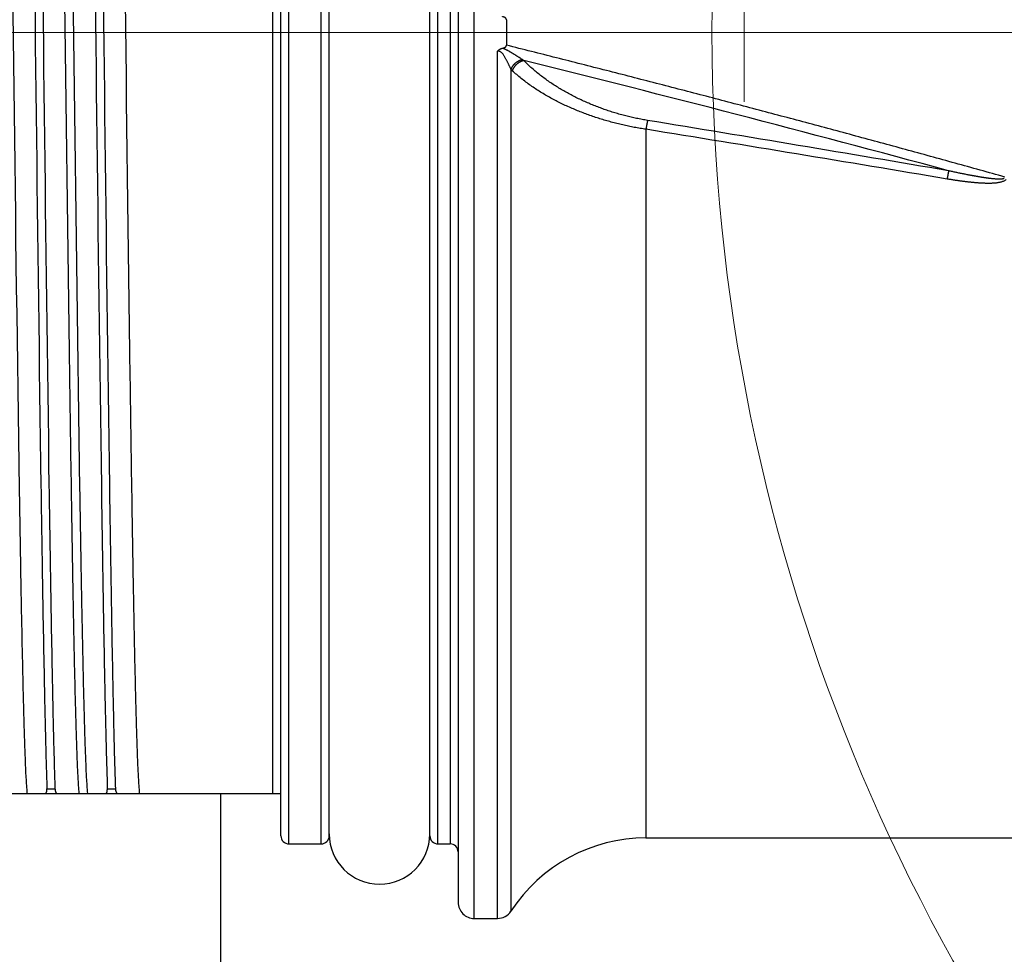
# Model space of a CAD drawing. Header units: millimetres. Extents: x 0 to 1735, y 0 to 1188.
# Tile 14 of 139: x 756 to 780, y 357 to 380. Entities that reach past the tile are written whole.
import ezdxf

# ---------------------------------------------------------------- set-up
doc = ezdxf.new("R2010")
doc.units = ezdxf.units.MM
doc.header["$LTSCALE"] = 0.727559
doc.linetypes.add('CENTER', pattern=[50.8, 31.75, -6.35, 6.35, -6.35])
doc.layers.add('NoLayerName_001', color=7, linetype='Continuous')
doc.layers.add('NoLayerName_004', color=7, linetype='Continuous')
doc.styles.get("Standard").update_dxf_attribs({"font": 'txt', "bigfont": 'extfont2'})
doc.dimstyles.get("Standard").update_dxf_attribs({"dimtxt": 2.5, "dimasz": 2.5, "dimexe": 1, "dimexo": 1, "dimtad": 1, "dimdec": 3, "dimzin": 0, "dimdsep": 46, "dimtxsty": 'Standard', "dimcen": 2.5, "dimadec": 3, "dimazin": 0, "dimtfac": 0.75, "dimtdec": 3, "dimtmove": 0, "dimatfit": 3, "dimfxl": 1, "dimarcsym": 0})

# ---------------------------------------------------------------- blocks, each defined once
blk = doc.blocks.new('DIM_0006')
at = {"color": 3, "linetype": 'Continuous', "lineweight": 13}
blk.add_arc((47.298, 51.298), 47.298, 0, 270, dxfattribs=at)
blk = doc.blocks.new('_OPEN30')
at = {"color": 0, "linetype": 'ByBlock', "lineweight": -2}
for p, q in [((-1, 0.267949), (0, 0)), ((0, 0), (-1, -0.267949)), ((0, 0), (-1, 0))]:
    blk.add_line(p, q, dxfattribs=at)
blk = doc.blocks.new('*D128')
at = {"layer": 'Defpoints', "color": 0}
for p in [(789.876, 380), (789.976, 380), (820, 337.169), (820, 337.069), (775.496, 302.917)]:
    blk.add_point(p, dxfattribs=at)
at = {"layer": 'NoLayerName_001', "color": 0, "linetype": 'Continuous', "lineweight": 13}
for p, q in [((785.876, 380), (726.993, 380)), ((820, 333.069), (820, 286.993))]:
    blk.add_line(p, q, dxfattribs=at)
blk.add_arc((820, 380), 89.007, 183.86305, 266.13695, dxfattribs=at)
at = {"layer": 'NoLayerName_001', "color": 0, "lineweight": 13, "xscale": 6, "yscale": 6, "zscale": 6}
for p, rotation in [((730.993, 380), 91.93152412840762), ((820, 290.993), 358.0684758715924)]:
    blk.add_blockref('_OPEN30', p, dxfattribs=dict(at, rotation=rotation))
at = {"layer": 'NoLayerName_001', "color": 0, "lineweight": 13, "insert": (759.844, 330.612), "char_height": 14, "attachment_point": 5, "rotation": 309.3857}
blk.add_mtext('\\W0.8000;90%%d', dxfattribs=at)

msp = doc.modelspace()

# ---------------------------------------------------------------- linework, layer by layer
at = {"layer": 'NoLayerName_001', "color": 4, "linetype": 'CENTER', "lineweight": 13}
for p, q in [((773.50000088, 378.27519421), (773.50000088, 413.27519333)), ((872.34296509, 380), (745.87551332, 380))]:
    msp.add_line(p, q, dxfattribs=at)
at = {"layer": 'NoLayerName_001', "color": 7, "linetype": 'Continuous', "lineweight": 25}
msp.add_line((760.50000094, 361.1), (760.50000094, 343.45876823), dxfattribs=at)
at = {"layer": 'NoLayerName_001', "color": 6, "linetype": 'Continuous', "lineweight": 25}
msp.add_arc((764.45, 360.1), 1.25, 180, 0, dxfattribs=at)
at = {"layer": 'NoLayerName_004', "color": 6, "linetype": 'Continuous', "lineweight": 25}
for p, q in [((766.8, 358), (766.8, 402)), ((766.4, 401.59999994), (766.4, 358.40000006)), ((762, 360.05), (762, 399.94999993)), ((762.2, 359.85), (762.2, 400.15)), ((763, 359.85), (763, 400.15)), ((763.2, 360.05), (763.2, 399.95)), ((765.7, 360.05), (765.7, 399.94999993)), ((765.9, 359.85), (765.9, 400.15)), ((766.2, 400.15), (766.2, 359.85)), ((761.8, 361.1), (761.8, 398.9)), ((767.60000075, 380.31654839), (767.60000075, 379.68345157)), ((767.37628383, 358), (767.37628383, 379.53020686)), ((767.71153999, 379.08615495), (767.71153999, 358.18181818)), ((771.06463027, 377.59420673), (771.06410162, 360)), ((754, 361.1), (762, 361.1)), ((756.19110746, 361.22222222), (756.39110746, 361.22222222)), ((757.69110746, 361.22222222), (757.89110746, 361.22222222)), ((762.2, 359.85), (763, 359.85)), ((765.9, 359.85), (766.2, 359.85)), ((771.06410162, 360), (789.85953729, 360)), ((766.8, 358), (767.37628383, 358))]:
    msp.add_line(p, q, dxfattribs=at)
for centre, radius, start, end in [((768.4551911, 380.02860013), 0.84086691, 236.875581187, 239.963688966), ((654.23630726, -80.77725373), 473.9426801, 74.7899460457, 76.107015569), ((768.13405702, 379.46008435), 0.56421967, 221.508967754, 226.561079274), ((585.03699164, -755.84099283), 1148.82478322, 80.3011416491, 80.6791792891), ((585.16524646, -772.0338871), 1164.56143462, 80.4418037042, 80.8145572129), ((762.2, 360.05), 0.2, 179.999980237, 270), ((763, 360.05), 0.2, 270, 0.000000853), ((765.9, 360.05), 0.2, 179.999980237, 270), ((766.2, 359.65), 0.2, 0, 89.999999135), ((771.06410162, 356), 4, 90, 146.944268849), ((766.8, 358.4), 0.4, 179.999990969, 270), ((767.37628383, 358.4), 0.4, 270, 326.944268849)]:
    msp.add_arc(centre, radius, start, end, dxfattribs=at)
for points, knots in [([(755.00649575, 398.9), (755.01559772, 398.76765338), (755.03635579, 398.50311273), (755.05216742, 398.1053982), (755.06712126, 397.70771242), (755.07950947, 397.30991747), (755.0908565, 396.91209868), (755.10473111, 396.38163884), (755.1202723, 395.71851755), (755.13961155, 394.79009439), (755.16472483, 393.4637272), (755.20023689, 391.34145751), (755.32252471, 382.98475188), (755.40634795, 374.62750623), (755.53141565, 366.9342205), (755.55563342, 365.60783911), (755.5743283, 364.67940638), (755.59201466, 363.88363614), (755.60822632, 363.22052263), (755.62335058, 362.69009978), (755.63595089, 362.29232854), (755.65156346, 361.89466299), (755.66585606, 361.4968602), (755.68730509, 361.23233454), (755.69653874, 361.1)], [0, 0, 0, 0, 0.397977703, 0.7959482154, 1.1939296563, 1.591915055, 1.9898948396, 2.3878742, 3.1838364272, 3.9798019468, 5.173746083, 7.1636487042, 10.3474967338, 30.2465351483, 32.2364397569, 33.4303845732, 34.2263405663, 35.0223003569, 35.8182851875, 36.2162667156, 36.614219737, 37.0121751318, 37.4102304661, 37.8081993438, 37.8081993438, 37.8081993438, 37.8081993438]), ([(755.60889254, 398.77777778), (755.61596838, 398.55024882), (755.63108488, 398.09521715), (755.64797102, 397.41250194), (755.66891635, 396.50218575), (755.69138486, 395.36420935), (755.71954927, 393.77098369), (755.76157282, 391.03963302), (755.87486722, 382.6177435), (755.96061337, 374.19549535), (756.06979425, 366.9118608), (756.09638924, 365.31861005), (756.11756975, 364.18061028), (756.13634301, 363.27024129), (756.1516393, 362.58748856), (756.16873883, 361.90477566), (756.18397062, 361.44974863), (756.19110746, 361.22222222)], [0, 0, 0, 0, 0.6829168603, 1.3658389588, 2.0487577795, 3.4145905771, 4.7804244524, 6.8291805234, 11.6096054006, 30.048369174, 32.09712129, 33.4629515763, 34.8287853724, 35.5117089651, 36.1946371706, 36.8775593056, 37.5604742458, 37.5604742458, 37.5604742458, 37.5604742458]), ([(755.80889254, 398.77777778), (755.81596838, 398.55024882), (755.83108488, 398.09521715), (755.84797102, 397.41250194), (755.86891635, 396.50218575), (755.89138486, 395.36420935), (755.91954927, 393.77098369), (755.96157282, 391.03963302), (756.07486722, 382.6177435), (756.16061337, 374.19549535), (756.26979425, 366.9118608), (756.29638924, 365.31861005), (756.31756975, 364.18061028), (756.33634301, 363.27024129), (756.3516393, 362.58748856), (756.36873883, 361.90477566), (756.38397062, 361.44974863), (756.39110746, 361.22222222)], [0, 0, 0, 0, 0.6829168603, 1.3658389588, 2.0487577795, 3.4145905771, 4.7804244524, 6.8291805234, 11.6096054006, 30.048369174, 32.09712129, 33.4629515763, 34.8287853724, 35.5117089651, 36.1946371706, 36.8775593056, 37.5604742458, 37.5604742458, 37.5604742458, 37.5604742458]), ([(756.99350425, 361.1), (756.98440228, 361.23234662), (756.96364421, 361.49688727), (756.94783258, 361.8946018), (756.93287874, 362.29228758), (756.92049053, 362.69008253), (756.9091435, 363.08790132), (756.89526889, 363.61836116), (756.8797277, 364.28148245), (756.86038845, 365.20990561), (756.83527517, 366.5362728), (756.79976311, 368.65854249), (756.67747529, 377.01524812), (756.59365205, 385.37249377), (756.46858435, 393.0657795), (756.44436658, 394.39216089), (756.4256717, 395.32059362), (756.40798534, 396.11636386), (756.39177368, 396.77947737), (756.37664942, 397.30990022), (756.36404911, 397.70767146), (756.34843654, 398.10533701), (756.33414394, 398.5031398), (756.31269491, 398.76766546), (756.30346126, 398.9)], [0, 0, 0, 0, 0.397977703, 0.7959482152, 1.193929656, 1.5919150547, 1.9898948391, 2.3878741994, 3.1838364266, 3.9798019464, 5.1737460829, 7.1636487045, 10.3474967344, 30.2465351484, 32.2364397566, 33.4303845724, 34.2263405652, 35.0223003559, 35.8182851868, 36.2162667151, 36.6142197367, 37.0121751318, 37.4102304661, 37.8081993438, 37.8081993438, 37.8081993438, 37.8081993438]), ([(756.50649575, 398.9), (756.51559772, 398.76765338), (756.53635579, 398.50311273), (756.55216742, 398.1053982), (756.56712126, 397.70771242), (756.57950947, 397.30991747), (756.5908565, 396.91209868), (756.60473111, 396.38163884), (756.6202723, 395.71851755), (756.63961155, 394.79009439), (756.66472483, 393.4637272), (756.70023689, 391.34145751), (756.82252471, 382.98475188), (756.90634795, 374.62750623), (757.03141565, 366.9342205), (757.05563342, 365.60783911), (757.0743283, 364.67940638), (757.09201466, 363.88363614), (757.10822632, 363.22052263), (757.12335058, 362.69009978), (757.13595089, 362.29232854), (757.15156346, 361.894663), (757.16585606, 361.4968602), (757.18730509, 361.23233454), (757.19653874, 361.1)], [0, 0, 0, 0, 0.3979777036, 0.7959482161, 1.1939296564, 1.5919150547, 1.9898948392, 2.3878741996, 3.1838364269, 3.9798019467, 5.1737460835, 7.1636487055, 10.3474967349, 30.2465351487, 32.2364397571, 33.4303845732, 34.2263405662, 35.0223003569, 35.8182851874, 36.2162667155, 36.6142197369, 37.0121751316, 37.4102304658, 37.8081993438, 37.8081993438, 37.8081993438, 37.8081993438]), ([(757.10889254, 398.77777778), (757.11596838, 398.55024882), (757.13108488, 398.09521715), (757.14797102, 397.41250194), (757.16891635, 396.50218575), (757.19138486, 395.36420935), (757.21954927, 393.77098369), (757.26157282, 391.03963302), (757.37486722, 382.6177435), (757.46061337, 374.19549535), (757.56979425, 366.9118608), (757.59638924, 365.31861005), (757.61756975, 364.18061028), (757.63634301, 363.27024129), (757.6516393, 362.58748856), (757.66873883, 361.90477566), (757.68397062, 361.44974863), (757.69110746, 361.22222222)], [0, 0, 0, 0, 0.6829168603, 1.3658389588, 2.0487577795, 3.4145905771, 4.7804244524, 6.8291805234, 11.6096054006, 30.048369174, 32.09712129, 33.4629515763, 34.8287853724, 35.5117089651, 36.1946371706, 36.8775593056, 37.5604742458, 37.5604742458, 37.5604742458, 37.5604742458]), ([(757.30889254, 398.77777778), (757.31596838, 398.55024882), (757.33108488, 398.09521715), (757.34797102, 397.41250194), (757.36891635, 396.50218575), (757.39138486, 395.36420935), (757.41954927, 393.77098369), (757.46157282, 391.03963302), (757.57486722, 382.6177435), (757.66061337, 374.19549535), (757.76979425, 366.9118608), (757.79638924, 365.31861005), (757.81756975, 364.18061028), (757.83634301, 363.27024129), (757.8516393, 362.58748856), (757.86873883, 361.90477566), (757.88397062, 361.44974863), (757.89110746, 361.22222222)], [0, 0, 0, 0, 0.6829168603, 1.3658389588, 2.0487577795, 3.4145905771, 4.7804244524, 6.8291805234, 11.6096054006, 30.048369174, 32.09712129, 33.4629515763, 34.8287853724, 35.5117089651, 36.1946371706, 36.8775593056, 37.5604742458, 37.5604742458, 37.5604742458, 37.5604742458]), ([(758.49350425, 361.1), (758.48440228, 361.23234662), (758.46364421, 361.49688727), (758.44783258, 361.8946018), (758.43287874, 362.29228758), (758.42049053, 362.69008253), (758.4091435, 363.08790132), (758.39526889, 363.61836116), (758.3797277, 364.28148245), (758.36038845, 365.20990561), (758.33527517, 366.5362728), (758.29976311, 368.65854249), (758.17747529, 377.01524812), (758.09365205, 385.37249377), (757.96858435, 393.0657795), (757.94436658, 394.39216089), (757.9256717, 395.32059362), (757.90798534, 396.11636386), (757.89177368, 396.77947737), (757.87664942, 397.30990022), (757.86404911, 397.70767146), (757.84843654, 398.105337), (757.83414394, 398.5031398), (757.81269491, 398.76766546), (757.80346126, 398.9)], [0, 0, 0, 0, 0.3979777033, 0.7959482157, 1.1939296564, 1.5919150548, 1.9898948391, 2.3878741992, 3.1838364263, 3.9798019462, 5.1737460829, 7.1636487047, 10.3474967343, 30.2465351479, 32.236439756, 33.4303845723, 34.2263405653, 35.022300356, 35.8182851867, 36.2162667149, 36.6142197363, 37.0121751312, 37.4102304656, 37.8081993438, 37.8081993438, 37.8081993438, 37.8081993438]), ([(767.60000075, 380.31654839), (767.59988799, 380.31833901), (767.59981949, 380.32195095), (767.59876076, 380.32729543), (767.59719926, 380.33253912), (767.59507901, 380.33761579), (767.59248049, 380.34246435), (767.58944697, 380.34702507), (767.58601405, 380.35124472), (767.58223965, 380.35511722), (767.57818094, 380.35867307), (767.57388555, 380.36194669), (767.56940153, 380.36497326), (767.56477544, 380.36778624), (767.56005256, 380.37042557), (767.55525746, 380.37291238), (767.55039688, 380.37524893), (767.5454769, 380.37744416), (767.54050273, 380.37950581), (767.53547974, 380.38144195), (767.53041329, 380.38326056), (767.52530871, 380.38496969), (767.5201713, 380.38657712), (767.51500657, 380.38809157), (767.5098192, 380.38951835), (767.50461695, 380.39087533), (767.50113401, 380.3917148), (767.4993955, 380.39214239)], [0, 0, 0, 0, 0.0053824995, 0.01080990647, 0.01628046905, 0.02177934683, 0.02728249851, 0.03276017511, 0.03818601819, 0.04357772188, 0.04896381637, 0.05435966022, 0.05976901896, 0.06518601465, 0.07059756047, 0.07599711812, 0.08138826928, 0.08677427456, 0.09215759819, 0.09753995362, 0.10292235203, 0.10830515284, 0.11368811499, 0.11907044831, 0.12445086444, 0.12982762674, 0.13519859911, 0.13519859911, 0.13519859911, 0.13519859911]), ([(767.50015799, 379.60817842), (767.50188591, 379.60860335), (767.50534773, 379.60943782), (767.51051894, 379.61078542), (767.51567576, 379.61220211), (767.52081028, 379.61370579), (767.52591758, 379.61530214), (767.53099194, 379.61700011), (767.53602787, 379.61880777), (767.54101978, 379.62073345), (767.54596214, 379.62278539), (767.55084935, 379.62497194), (767.55567598, 379.62730113), (767.56043574, 379.62978214), (767.56512164, 379.63241762), (767.56970915, 379.63522842), (767.57415374, 379.63825304), (767.57840951, 379.6415237), (767.58242918, 379.6450743), (767.58616586, 379.64893798), (767.58956322, 379.65314394), (767.59256467, 379.65768528), (767.59513499, 379.66250961), (767.59723164, 379.66755816), (767.59877534, 379.67277089), (767.59982168, 379.6780827), (767.59988932, 379.681672), (767.60000075, 379.68345157)], [0, 0, 0, 0, 0.00533820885, 0.01068263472, 0.01603097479, 0.02138133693, 0.02673229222, 0.03208292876, 0.0374329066, 0.04278251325, 0.04813271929, 0.05348523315, 0.05884255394, 0.06420802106, 0.06958533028, 0.07496812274, 0.08034364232, 0.08570623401, 0.09105968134, 0.09641907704, 0.10181231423, 0.10725617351, 0.11272457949, 0.11818840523, 0.12362417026, 0.1290174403, 0.134366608, 0.134366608, 0.134366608, 0.134366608]), ([(779.97441046, 376.40878181), (779.76897324, 376.46632381), (779.35817582, 376.5816842), (778.53596207, 376.81019468), (777.50750262, 377.09334344), (776.27222206, 377.42900566), (775.03593038, 377.76094211), (773.7986756, 378.0892904), (772.56051999, 378.41424229), (771.32153017, 378.73600869), (770.08173999, 379.05467004), (768.84131, 379.37080954), (768.01371553, 379.57902442), (767.60000075, 379.68344937)], [0, 0, 0, 0, 0.6400310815, 1.2800628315, 2.5601291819, 3.8402000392, 5.1202755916, 6.4003568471, 7.6804432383, 8.9605325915, 10.2406212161, 11.5207039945, 12.8007744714, 12.8007744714, 12.8007744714, 12.8007744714]), ([(767.37628383, 379.53020686), (767.37789156, 379.53209196), (767.38107355, 379.53589707), (767.38606855, 379.54141941), (767.391203, 379.54682384), (767.39649965, 379.55207769), (767.40195152, 379.55717344), (767.40755963, 379.5620968), (767.41332282, 379.56683528), (767.41924056, 379.57137592), (767.42531214, 379.57570587), (767.43153683, 379.57981217), (767.43791307, 379.58368146), (767.4444288, 379.58731598), (767.45107214, 379.59071805), (767.45783112, 379.59388987), (767.46469373, 379.59683386), (767.47164819, 379.59955162), (767.47868192, 379.60204779), (767.48578522, 379.60431562), (767.49293777, 379.60639079), (767.49775734, 379.60756566), (767.50015799, 379.60817842)], [0, 0, 0, 0, 0.007432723, 0.01487891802, 0.022334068, 0.02979431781, 0.03725653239, 0.04471835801, 0.05217828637, 0.05963572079, 0.06709104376, 0.07454568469, 0.08200188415, 0.08946103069, 0.09692344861, 0.10438864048, 0.11185534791, 0.1193216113, 0.12678482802, 0.13424180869, 0.14168883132, 0.1491216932, 0.1491216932, 0.1491216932, 0.1491216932]), ([(767.71153999, 379.08615495), (767.7076653, 379.09461919), (767.70002586, 379.11136613), (767.6885301, 379.13622088), (767.67707681, 379.1606959), (767.66551893, 379.18502046), (767.65372449, 379.20943068), (767.64155769, 379.23416088), (767.62888389, 379.25944596), (767.61556832, 379.28552066), (767.6014763, 379.31261993), (767.58650272, 379.34092291), (767.57069732, 379.37032491), (767.55385961, 379.40014596), (767.5359435, 379.42941395), (767.51692916, 379.45710019), (767.49678049, 379.48220144), (767.47543318, 379.50369513), (767.45271559, 379.52068146), (767.42842075, 379.53171511), (767.40207709, 379.53647043), (767.38507098, 379.53163451), (767.37628383, 379.53020686)], [0, 0, 0, 0, 0.02792686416, 0.05522115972, 0.08215314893, 0.10899345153, 0.13601306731, 0.16348336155, 0.19167601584, 0.22086295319, 0.25131625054, 0.28330805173, 0.31692198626, 0.35145668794, 0.38603427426, 0.41983802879, 0.45215665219, 0.48245998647, 0.51053243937, 0.53669475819, 0.5620887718, 0.58879587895, 0.58879587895, 0.58879587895, 0.58879587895]), ([(767.99569186, 379.32438595), (767.97012945, 379.34105708), (767.93181843, 379.36611514), (767.88700623, 379.39517111), (767.86134611, 379.41169152), (767.84207025, 379.42403021), (767.82275822, 379.43630872), (767.80340493, 379.44851807), (767.78400535, 379.46064942), (767.7645542, 379.47269361), (767.74504651, 379.48464297), (767.72546624, 379.49647308), (767.70579596, 379.50815801), (767.68601833, 379.51967223), (767.66611621, 379.53099057), (767.64607166, 379.54208598), (767.62587456, 379.55293594), (767.60550496, 379.56348198), (767.58493294, 379.5736248), (767.56414082, 379.58328169), (767.5430944, 379.59232265), (767.5218178, 379.60078661), (767.50735444, 379.60565013), (767.50015905, 379.60817875)], [0, 0, 0, 0, 0.09155473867, 0.13733431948, 0.16022269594, 0.18310951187, 0.20599440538, 0.22887710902, 0.25175746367, 0.27463543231, 0.29751132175, 0.3203868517, 0.34326467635, 0.36614813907, 0.3890413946, 0.41194953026, 0.43487806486, 0.45782018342, 0.48075911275, 0.50368296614, 0.52658653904, 0.54947254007, 0.57235282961, 0.57235282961, 0.57235282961, 0.57235282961]), ([(767.99569203, 379.32438724), (767.98951679, 379.322986), (767.97707334, 379.32043275), (767.9587395, 379.31504898), (767.94060218, 379.30877988), (767.92274422, 379.30149731), (767.90520135, 379.29329041), (767.88802203, 379.28418957), (767.87125132, 379.27424094), (767.85493527, 379.26348635), (767.83911967, 379.25196875), (767.82385045, 379.23973071), (767.8091735, 379.22681489), (767.7951348, 379.21326385), (767.78178028, 379.19912016), (767.7691561, 379.18442627), (767.75730687, 379.16922385), (767.74627528, 379.15354603), (767.73610437, 379.13740733), (767.7268912, 379.12079194), (767.71851763, 379.1037683), (767.71395054, 379.09198932), (767.71154075, 379.08615493)], [0, 0, 0, 0, 0.0189966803, 0.03808660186, 0.05727214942, 0.07655047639, 0.09591421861, 0.11535218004, 0.13484998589, 0.15439070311, 0.17395543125, 0.19352386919, 0.21307486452, 0.23258695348, 0.25203889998, 0.27141024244, 0.29068185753, 0.30984051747, 0.3288980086, 0.34787986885, 0.36681910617, 0.38575650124, 0.38575650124, 0.38575650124, 0.38575650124]), ([(768.0342953, 379.30064857), (768.02783922, 379.29938562), (768.01484926, 379.2971661), (767.99574071, 379.2919773), (767.97690519, 379.28575283), (767.95842417, 379.27834853), (767.94033111, 379.2698805), (767.92267238, 379.26039456), (767.90549091, 379.24995526), (767.88883061, 379.23862199), (767.87273526, 379.22645527), (767.85724753, 379.21351498), (767.8424081, 379.19985564), (767.82826732, 379.18551387), (767.81487201, 379.17052569), (767.80226917, 379.15492622), (767.79050466, 379.1387511), (767.77962869, 379.12203432), (767.76967556, 379.10481563), (767.76073901, 379.08711344), (767.75269227, 379.06902537), (767.7483814, 379.05657121), (767.74609706, 379.05040045)], [0, 0, 0, 0, 0.01973536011, 0.03950494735, 0.05933057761, 0.07922496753, 0.09919266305, 0.11923098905, 0.13933098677, 0.15947831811, 0.1796541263, 0.19983585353, 0.22000142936, 0.24013763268, 0.26023408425, 0.28028212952, 0.30027536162, 0.32021015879, 0.34008623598, 0.35990720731, 0.37968115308, 0.39942118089, 0.39942118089, 0.39942118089, 0.39942118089]), ([(771.10343815, 377.81577181), (771.05803891, 377.82374202), (770.96705457, 377.83897086), (770.83129325, 377.86615826), (770.69594701, 377.89594586), (770.5611867, 377.92878785), (770.42708107, 377.9645444), (770.29372627, 378.00323506), (770.16121111, 378.04483666), (770.02962638, 378.08933748), (769.89906232, 378.13672274), (769.76960932, 378.18697847), (769.6413578, 378.2400906), (769.51439793, 378.29604464), (769.3888208, 378.35482801), (769.26471129, 378.41642235), (769.14215978, 378.48084291), (769.02128905, 378.54818488), (768.90221219, 378.61853382), (768.78504269, 378.69197785), (768.66989661, 378.76860754), (768.55689728, 378.84848865), (768.44625012, 378.93170236), (768.33822678, 379.0183356), (768.23333246, 379.10864369), (768.13130133, 379.20211457), (768.06692549, 379.2681251), (768.03429626, 379.30065458)], [0, 0, 0, 0, 0.1382806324, 0.2767275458, 0.4153144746, 0.5540152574, 0.6928040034, 0.8316552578, 0.9705441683, 1.1094466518, 1.2483395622, 1.38720086, 1.526009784, 1.6647470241, 1.8033948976, 1.9419376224, 2.0803705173, 2.2187110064, 2.3569877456, 2.4952395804, 2.6335159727, 2.771876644, 2.9103302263, 3.0487949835, 3.1872047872, 3.3255230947, 3.4637457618, 3.4637457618, 3.4637457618, 3.4637457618]), ([(771.0646301, 377.59418328), (771.01631564, 377.60189448), (770.91952381, 377.61665095), (770.77493711, 377.64284496), (770.63069469, 377.67149115), (770.48694919, 377.7030312), (770.34376674, 377.73735348), (770.20123667, 377.7744948), (770.0594421, 377.81445214), (769.91846782, 377.85723319), (769.77839816, 377.90284277), (769.63931759, 377.95128645), (769.50131057, 378.00256974), (769.36446139, 378.0566977), (769.22885509, 378.11367721), (769.09457286, 378.1735089), (768.96170264, 378.23622181), (768.83037679, 378.30194775), (768.70072123, 378.37080616), (768.57286254, 378.44291916), (768.44692968, 378.51841157), (768.32305967, 378.59738359), (768.20147564, 378.67995192), (768.08249127, 378.76626804), (767.96667136, 378.85667672), (767.85377571, 378.95064245), (767.78230427, 379.0175086), (767.74611035, 379.05040006)], [0, 0, 0, 0, 0.146777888, 0.2937122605, 0.440774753, 0.5879380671, 0.7351760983, 0.8824640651, 1.0297786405, 1.1770980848, 1.3244023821, 1.4716733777, 1.618894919, 1.7660529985, 1.9131358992, 2.0601343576, 2.2070450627, 2.3538787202, 2.5006582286, 2.6474186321, 2.7942077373, 2.9410862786, 3.0880668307, 3.2350566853, 3.3819805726, 3.5288006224, 3.6755201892, 3.6755201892, 3.6755201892, 3.6755201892]), ([(771.10343815, 377.81577181), (771.10271326, 377.81209335), (771.10125097, 377.80473884), (771.09913255, 377.79369238), (771.09704545, 377.78263993), (771.09430066, 377.76789618), (771.09091638, 377.74945785), (771.0869275, 377.72731874), (771.08300274, 377.70516815), (771.07913506, 377.68300743), (771.07468261, 377.65714282), (771.06965982, 377.62757207), (771.06595995, 377.60538276), (771.06410162, 377.59428957)], [0, 0, 0, 0, 0.01124762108, 0.02249530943, 0.03374310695, 0.04499094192, 0.06748649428, 0.08998200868, 0.11247758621, 0.13497326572, 0.15746903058, 0.19121267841, 0.22495597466, 0.22495597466, 0.22495597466, 0.22495597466]), ([(778.57920284, 376.56343803), (778.5784504, 376.56007523), (778.57692853, 376.55335333), (778.57474754, 376.54324786), (778.57260974, 376.53313313), (778.57051216, 376.52300989), (778.56844076, 376.5128813), (778.56639648, 376.50274726), (778.56437748, 376.49260817), (778.56238263, 376.48246429), (778.56041063, 376.4723159), (778.55846024, 376.46216328), (778.55653016, 376.45200673), (778.55398216, 376.43845974), (778.55084139, 376.42151764), (778.54713467, 376.40117573), (778.54347463, 376.38082559), (778.54107221, 376.36725224), (778.53986631, 376.36046648)], [0, 0, 0, 0, 0.01033786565, 0.0206758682, 0.03101408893, 0.04135238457, 0.05169059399, 0.06202874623, 0.07236688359, 0.08270503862, 0.09304323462, 0.10338148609, 0.11371979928, 0.12405817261, 0.14473505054, 0.16541197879, 0.18608871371, 0.20676493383, 0.20676493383, 0.20676493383, 0.20676493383]), ([(779.01382593, 376.47235009), (778.99854274, 376.47538438), (778.96796986, 376.48142055), (778.92214929, 376.49066926), (778.87634985, 376.50002213), (778.83057506, 376.50949544), (778.78482294, 376.51907797), (778.73909299, 376.5287661), (778.69338419, 376.53855344), (778.64769621, 376.54843701), (778.60963793, 376.55674201), (778.58681196, 376.56176572), (778.57920284, 376.56343802)], [0, 0, 0, 0, 0.04674446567, 0.09348903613, 0.14023367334, 0.18697839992, 0.23372322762, 0.280468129, 0.32721303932, 0.37395785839, 0.42070245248, 0.44407461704, 0.44407461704, 0.44407461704, 0.44407461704]), ([(779.96062662, 376.37642198), (779.95353941, 376.37326355), (779.93968011, 376.36549399), (779.91612225, 376.36225496), (779.89291748, 376.35913659), (779.86960393, 376.35750246), (779.84629606, 376.35674166), (779.82290736, 376.35677086), (779.79949739, 376.35738754), (779.77610499, 376.35840787), (779.75275094, 376.35972526), (779.72943625, 376.36133015), (779.70614875, 376.36319336), (779.68287908, 376.36529049), (779.65962301, 376.36759733), (779.63638115, 376.37009055), (779.61315556, 376.37274647), (779.58994684, 376.37554133), (779.56675573, 376.37846671), (779.54358165, 376.38151477), (779.52042372, 376.38467757), (779.49728105, 376.38794725), (779.47415276, 376.39131587), (779.45103799, 376.39477564), (779.42793575, 376.39831824), (779.40484539, 376.40193785), (779.38176667, 376.40563153), (779.35869923, 376.40939573), (779.33564273, 376.41322709), (779.31259684, 376.41712219), (779.28956121, 376.42107763), (779.2665355, 376.42509), (779.24351929, 376.42915589), (779.22051238, 376.43327337), (779.1975145, 376.43744054), (779.17452539, 376.44165549), (779.15154479, 376.44591646), (779.12857233, 376.450221), (779.09795344, 376.45601874), (779.05969599, 376.46335125), (779.0291183, 376.46936259), (779.01382593, 376.47235009)], [0, 0, 0, 0, 0.02327742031, 0.04703387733, 0.07047489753, 0.09372644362, 0.11704651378, 0.14044249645, 0.16387624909, 0.18729750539, 0.21068363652, 0.23404812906, 0.25740541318, 0.28076811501, 0.30413901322, 0.32751517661, 0.35089305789, 0.37426939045, 0.39764397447, 0.42101739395, 0.44439010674, 0.46776245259, 0.49113466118, 0.51450686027, 0.53787908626, 0.56125136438, 0.58462374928, 0.60799626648, 0.63136891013, 0.65474164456, 0.67811440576, 0.70148710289, 0.72485964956, 0.74823206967, 0.77160440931, 0.79497670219, 0.81834897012, 0.84172122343, 0.8650934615, 0.91183784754, 0.95858222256, 0.95858222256, 0.95858222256, 0.95858222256]), ([(778.73544276, 376.32912606), (778.72456508, 376.33079046), (778.7028061, 376.33409559), (778.67018957, 376.33919533), (778.63758591, 376.34437522), (778.60499791, 376.34965112), (778.57242265, 376.35500287), (778.5507195, 376.35865209), (778.53986631, 376.36046651)], [0, 0, 0, 0, 0.03301284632, 0.06602558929, 0.09903816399, 0.13205047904, 0.16506241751, 0.19807383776, 0.19807383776, 0.19807383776, 0.19807383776]), ([(780, 376.34651864), (779.99199823, 376.33905792), (779.97706821, 376.32238961), (779.94695586, 376.30693326), (779.91590969, 376.29447496), (779.88411696, 376.28435548), (779.85214696, 376.27625086), (779.81992229, 376.26976403), (779.78742419, 376.26455906), (779.75466721, 376.26049752), (779.72172452, 376.25741999), (779.68866903, 376.2551754), (779.65557242, 376.25361439), (779.62248731, 376.25257382), (779.5894358, 376.25200117), (779.55641676, 376.2518711), (779.52342138, 376.25215066), (779.4904408, 376.25280899), (779.45746716, 376.25381424), (779.42449626, 376.2551361), (779.39152837, 376.25675443), (779.3585669, 376.25864812), (779.32561567, 376.26079618), (779.2926785, 376.263178), (779.25975817, 376.2657714), (779.22685634, 376.26856233), (779.19397363, 376.27154429), (779.16110972, 376.27470921), (779.12826427, 376.27804949), (779.09543695, 376.28155737), (779.06262742, 376.28522517), (779.02983535, 376.28904516), (778.99706041, 376.29300964), (778.96430225, 376.29711088), (778.93156055, 376.30134126), (778.89883489, 376.30569273), (778.86612492, 376.31015895), (778.8334305, 376.31473609), (778.80075211, 376.31942518), (778.76808723, 376.32420733), (778.74632548, 376.32749476), (778.73544276, 376.32912606)], [0, 0, 0, 0, 0.0328209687, 0.0663258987, 0.1001479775, 0.1333936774, 0.1662614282, 0.1990657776, 0.2319690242, 0.2649773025, 0.2980707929, 0.331214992, 0.3643633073, 0.3974657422, 0.4305159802, 0.463529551, 0.4965209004, 0.5295033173, 0.5624890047, 0.5954861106, 0.6284940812, 0.6615105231, 0.6945325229, 0.7275566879, 0.7605793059, 0.7935988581, 0.8266160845, 0.8596316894, 0.892646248, 0.9256602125, 0.9586739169, 0.9916875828, 1.0247013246, 1.0577151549, 1.0907289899, 1.1237426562, 1.1567560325, 1.1897692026, 1.222782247, 1.2557952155, 1.2888081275, 1.2888081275, 1.2888081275, 1.2888081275]), ([(756.13568819, 361.1), (756.13735033, 361.1000885), (756.14070223, 361.10013892), (756.14567952, 361.10098566), (756.15056664, 361.1022885), (756.15527169, 361.10413181), (756.15970998, 361.1064897), (756.16378845, 361.10938456), (756.16746813, 361.11275742), (756.17077261, 361.11651784), (756.17372527, 361.12059292), (756.1763508, 361.12490841), (756.17867237, 361.12939284), (756.18072038, 361.1339866), (756.18251069, 361.13865843), (756.18406215, 361.14339405), (756.18539769, 361.14818433), (756.1865398, 361.15302045), (756.187511, 361.15789357), (756.18833387, 361.1627949), (756.18903038, 361.16771582), (756.18962482, 361.17264887), (756.19012525, 361.17759052), (756.19053524, 361.18253906), (756.19085963, 361.18749318), (756.1911029, 361.19245163), (756.19126969, 361.19741311), (756.19136441, 361.20237636), (756.19139221, 361.20734012), (756.19135551, 361.21230304), (756.19126688, 361.21726411), (756.1911563, 361.22056962), (756.19110746, 361.22222222)], [0, 0, 0, 0, 0.00499346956, 0.01003782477, 0.0150989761, 0.02014739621, 0.02516249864, 0.03013947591, 0.03510914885, 0.04010352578, 0.04513246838, 0.05018714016, 0.05524386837, 0.06027165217, 0.06526832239, 0.07024660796, 0.07521599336, 0.08018281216, 0.08515055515, 0.09012020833, 0.09509060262, 0.10005916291, 0.10502549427, 0.10999050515, 0.1149548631, 0.11991899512, 0.12488310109, 0.12984716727, 0.13481097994, 0.13977413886, 0.14473607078, 0.14969604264, 0.14969604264, 0.14969604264, 0.14969604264]), ([(756.39110746, 361.22222222), (756.39117843, 361.22047979), (756.39130432, 361.21699361), (756.39158965, 361.21176796), (756.39194022, 361.2065452), (756.39237188, 361.20132768), (756.39288785, 361.19611721), (756.39349475, 361.19091576), (756.39419826, 361.18572525), (756.39500437, 361.18054764), (756.39591884, 361.17538482), (756.39694802, 361.17023905), (756.39809554, 361.16511385), (756.39937947, 361.1600186), (756.40082269, 361.15496706), (756.40244659, 361.14997368), (756.40427298, 361.14505305), (756.40632364, 361.14021978), (756.40862037, 361.13548854), (756.41118432, 361.13087593), (756.41402893, 361.12640785), (756.41716433, 361.1221254), (756.42059606, 361.11808268), (756.42432794, 361.11433654), (756.42836436, 361.11094486), (756.43270858, 361.10796468), (756.43735728, 361.10546592), (756.44225204, 361.1034482), (756.44732972, 361.1018919), (756.45252817, 361.10080591), (756.45778259, 361.10011117), (756.46130523, 361.10007199), (756.46305648, 361.1)], [0, 0, 0, 0, 0.00523163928, 0.01046505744, 0.0156995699, 0.0209347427, 0.02617041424, 0.03140671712, 0.03664410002, 0.04188334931, 0.04712561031, 0.0523724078, 0.05762509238, 0.06288036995, 0.06813376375, 0.07338309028, 0.07862888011, 0.08387477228, 0.08912789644, 0.09439921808, 0.09969798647, 0.10500794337, 0.11030953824, 0.11559146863, 0.12085255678, 0.12610375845, 0.13136745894, 0.13665520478, 0.14196241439, 0.14727536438, 0.15257353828, 0.15783173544, 0.15783173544, 0.15783173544, 0.15783173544]), ([(757.63568819, 361.1), (757.63735033, 361.1000885), (757.64070223, 361.10013892), (757.64567952, 361.10098566), (757.65056664, 361.1022885), (757.65527169, 361.10413181), (757.65970998, 361.1064897), (757.66378845, 361.10938456), (757.66746813, 361.11275742), (757.67077261, 361.11651784), (757.67372527, 361.12059292), (757.6763508, 361.12490841), (757.67867237, 361.12939284), (757.68072038, 361.1339866), (757.68251069, 361.13865843), (757.68406215, 361.14339405), (757.68539769, 361.14818433), (757.6865398, 361.15302045), (757.687511, 361.15789357), (757.68833387, 361.1627949), (757.68903038, 361.16771582), (757.68962481, 361.17264887), (757.69012525, 361.17759052), (757.69053524, 361.18253906), (757.69085963, 361.18749318), (757.6911029, 361.19245163), (757.69126969, 361.19741311), (757.69136441, 361.20237636), (757.69139221, 361.20734012), (757.69135551, 361.21230304), (757.69126688, 361.21726411), (757.6911563, 361.22056962), (757.69110746, 361.22222222)], [0, 0, 0, 0, 0.00499346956, 0.01003782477, 0.0150989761, 0.0201473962, 0.02516249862, 0.03013947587, 0.0351091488, 0.04010352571, 0.04513246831, 0.05018714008, 0.05524386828, 0.06027165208, 0.0652683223, 0.07024660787, 0.07521599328, 0.08018281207, 0.08515055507, 0.09012020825, 0.09509060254, 0.10005916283, 0.10502549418, 0.10999050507, 0.11495486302, 0.11991899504, 0.124883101, 0.12984716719, 0.13481097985, 0.13977413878, 0.14473607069, 0.14969604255, 0.14969604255, 0.14969604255, 0.14969604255]), ([(757.89110746, 361.22222222), (757.89117843, 361.22047979), (757.89130432, 361.21699361), (757.89158965, 361.21176796), (757.89194022, 361.2065452), (757.89237188, 361.20132768), (757.89288785, 361.19611721), (757.89349475, 361.19091576), (757.89419826, 361.18572525), (757.89500437, 361.18054764), (757.89591884, 361.17538482), (757.89694802, 361.17023905), (757.89809554, 361.16511385), (757.89937947, 361.1600186), (757.90082269, 361.15496706), (757.90244659, 361.14997368), (757.90427298, 361.14505305), (757.90632364, 361.14021978), (757.90862037, 361.13548854), (757.91118432, 361.13087593), (757.91402893, 361.12640785), (757.91716433, 361.1221254), (757.92059606, 361.11808268), (757.92432794, 361.11433654), (757.92836436, 361.11094486), (757.93270858, 361.10796468), (757.93735728, 361.10546592), (757.94225204, 361.1034482), (757.94732972, 361.1018919), (757.95252817, 361.10080591), (757.95778259, 361.10011117), (757.96130523, 361.10007199), (757.96305648, 361.1)], [0, 0, 0, 0, 0.00523163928, 0.01046505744, 0.0156995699, 0.0209347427, 0.02617041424, 0.03140671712, 0.03664410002, 0.04188334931, 0.04712561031, 0.0523724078, 0.05762509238, 0.06288036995, 0.06813376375, 0.07338309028, 0.07862888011, 0.08387477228, 0.08912789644, 0.09439921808, 0.09969798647, 0.10500794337, 0.11030953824, 0.11559146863, 0.12085255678, 0.12610375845, 0.13136745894, 0.13665520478, 0.14196241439, 0.14727536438, 0.15257353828, 0.15783173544, 0.15783173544, 0.15783173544, 0.15783173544])]:
    msp.add_open_spline(points, degree=3, knots=knots, dxfattribs=at)

# ---------------------------------------------------------------- block references
at = {"layer": 'NoLayerName_001', "color": 3, "linetype": 'Continuous', "lineweight": 13}
msp.add_blockref('DIM_0006', (772.70196533, 328.70193481), dxfattribs=at)

# ---------------------------------------------------------------- dimensions: what is measured, and where the dimension line sits
dim = msp.add_angular_dim_2l(base=(775.49631051, 302.91734868), line1=((820, 337.06908118), (820, 337.16908118)), line2=((789.87551332, 380), (789.97551332, 380)), text='\\W0.8000;<>', dimstyle='Standard', override={"dimtxt": 14, "dimasz": 6, "dimexe": 4, "dimexo": 4, "dimgap": 4, "dimblk": 'OPEN30', "dimclrd": 0, "dimclre": 0, "dimclrt": 0, "dimazin": 2, "dimtp": 0, "dimtm": 0, "dimlwd": 13, "dimlwe": 13}, dxfattribs=at)
dim.commit()
dim.dimension.update_dxf_attribs({"geometry": '*D128', "text_midpoint": (751.20689655, 323.521487), "dimtype": 162})

doc.saveas('drawing.dxf')
